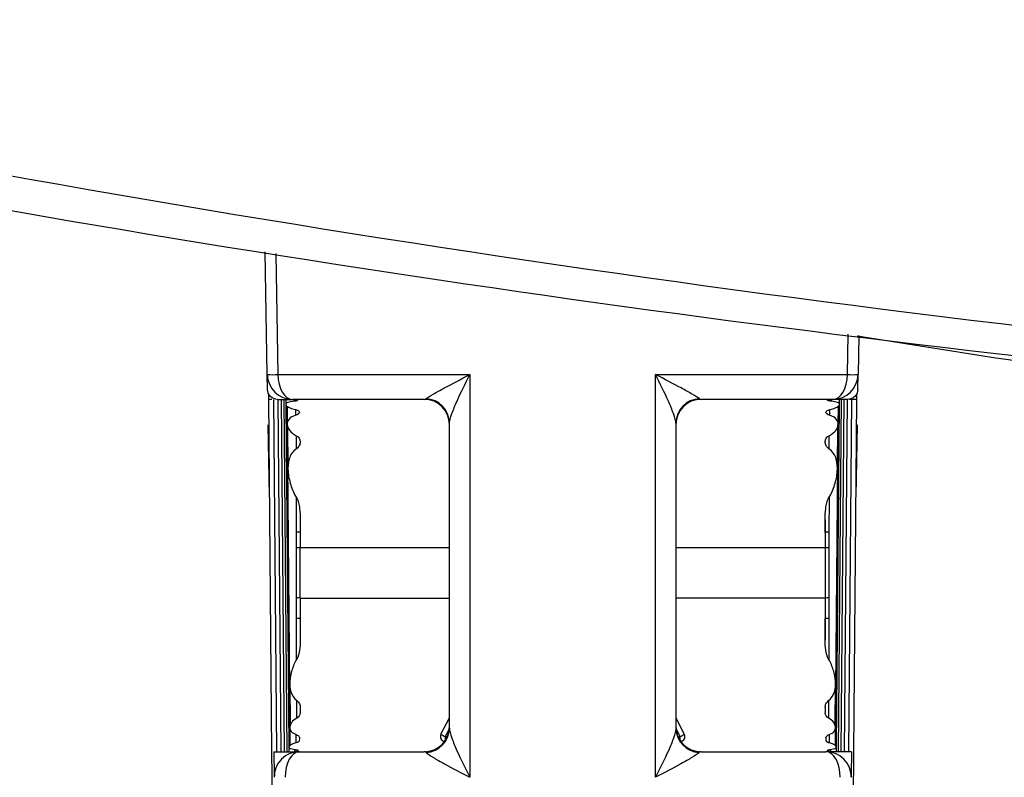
# Model space of a CAD drawing. Header units: millimetres. Extents: x 15458 to 16410, y 10212 to 11278.
# Tile 103 of 139: x 15956 to 15976, y 10944 to 10959. Entities that reach past the tile are written whole.
import ezdxf

# ---------------------------------------------------------------- set-up
doc = ezdxf.new("R2010")
doc.units = ezdxf.units.MM

msp = doc.modelspace()

# ---------------------------------------------------------------- linework, layer by layer
at = {"color": 7, "linetype": 'Continuous', "lineweight": 25}
for p, q in [((15961.178, 10952.219), (15961.136, 10954.656)), ((15961.349, 10954.624), (15961.392, 10952.219)), ((15972.703, 10952.219), (15972.717, 10953.02)), ((15972.93, 10952.994), (15972.916, 10952.219)), ((15961.392, 10952.219), (15965.204, 10952.219)), ((15968.891, 10952.219), (15972.703, 10952.219)), ((15961.203, 10951.83), (15961.204, 10951.727)), ((15961.204, 10951.727), (15961.265, 10944.727)), ((15961.269, 10951.727), (15961.204, 10951.727)), ((15961.303, 10951.727), (15961.364, 10944.727)), ((15961.386, 10951.727), (15961.448, 10944.727)), ((15961.455, 10951.727), (15961.516, 10944.727)), ((15961.508, 10951.727), (15961.57, 10944.727)), ((15961.547, 10951.726), (15961.548, 10951.626)), ((15964.297, 10951.727), (15961.678, 10951.727)), ((15961.716, 10951.69), (15961.716, 10951.719)), ((15972.416, 10951.727), (15969.797, 10951.727)), ((15972.379, 10951.719), (15972.379, 10951.69)), ((15972.525, 10944.727), (15972.586, 10951.727)), ((15972.547, 10951.626), (15972.548, 10951.727)), ((15972.578, 10944.727), (15972.64, 10951.727)), ((15972.647, 10944.727), (15972.708, 10951.727)), ((15972.731, 10944.727), (15972.792, 10951.727)), ((15972.891, 10951.727), (15972.748, 10951.727)), ((15972.83, 10944.727), (15972.891, 10951.727)), ((15972.891, 10951.727), (15972.892, 10951.83)), ((15961.548, 10951.621), (15961.607, 10944.832)), ((15961.571, 10951.594), (15961.574, 10951.235)), ((15961.744, 10951.41), (15961.744, 10951.522)), ((15972.351, 10951.522), (15972.35, 10951.41)), ((15972.488, 10944.824), (15972.547, 10951.623)), ((15972.521, 10951.235), (15972.524, 10951.593)), ((15961.22, 10949.807), (15961.196, 10951.219)), ((15961.574, 10951.203), (15961.626, 10945.221)), ((15961.582, 10951.209), (15961.589, 10950.351)), ((15964.797, 10945.194), (15964.797, 10951.252)), ((15969.297, 10951.252), (15969.297, 10945.194)), ((15972.468, 10945.222), (15972.52, 10951.198)), ((15972.505, 10950.351), (15972.513, 10951.218)), ((15972.899, 10951.219), (15972.874, 10949.807)), ((15961.758, 10950.745), (15961.758, 10951.004)), ((15972.337, 10951.004), (15972.337, 10950.745)), ((15972.338, 10949.778), (15972.337, 10949.086)), ((15961.832, 10949.339), (15961.832, 10949.085)), ((15972.263, 10949.085), (15972.263, 10949.34)), ((15964.797, 10948.78), (15961.832, 10948.78)), ((15972.263, 10948.78), (15969.297, 10948.78)), ((15961.832, 10947.78), (15964.797, 10947.78)), ((15972.263, 10947.78), (15969.297, 10947.78)), ((15961.761, 10946.558), (15961.76, 10947.372)), ((15961.832, 10947.371), (15961.832, 10946.935)), ((15972.263, 10946.935), (15972.263, 10947.371)), ((15972.334, 10947.372), (15972.333, 10946.557)), ((15961.626, 10946.079), (15961.634, 10945.245)), ((15972.461, 10945.245), (15972.468, 10946.08)), ((15961.766, 10945.393), (15961.766, 10945.742)), ((15972.329, 10945.742), (15972.328, 10945.394)), ((15964.63, 10945.073), (15964.797, 10945.401)), ((15969.297, 10945.401), (15969.464, 10945.073)), ((15961.626, 10945.209), (15961.63, 10944.853)), ((15961.755, 10944.904), (15961.755, 10945.066)), ((15964.796, 10945.188), (15964.714, 10945.027)), ((15964.714, 10945.027), (15964.754, 10945.027)), ((15969.381, 10945.027), (15969.299, 10945.188)), ((15969.344, 10945.027), (15969.381, 10945.027)), ((15972.34, 10945.066), (15972.339, 10944.904)), ((15972.465, 10944.855), (15972.468, 10945.209)), ((15961.607, 10944.824), (15961.608, 10944.727)), ((15972.487, 10944.727), (15972.488, 10944.824)), ((15961.265, 10944.727), (15961.302, 10940.43)), ((15961.728, 10944.731), (15961.728, 10944.772)), ((15961.818, 10944.727), (15964.297, 10944.727)), ((15969.797, 10944.727), (15972.277, 10944.727)), ((15972.366, 10944.772), (15972.366, 10944.731)), ((15972.792, 10940.43), (15972.83, 10944.727))]:
    msp.add_line(p, q, dxfattribs=at)
at = {"color": 7, "linetype": 'Continuous', "lineweight": 25, "flags": 128}
for points in [[(15961.392, 10952.219), (15961.398, 10952.122), (15961.415, 10952.03), (15961.442, 10951.945), (15961.477, 10951.871), (15961.521, 10951.81), (15961.57, 10951.764), (15961.623, 10951.737), (15961.678, 10951.727)], [(15965.204, 10952.219), (15965.204, 10951.219), (15965.203, 10947.219), (15965.203, 10944.219)], [(15968.892, 10944.219), (15968.892, 10945.218), (15968.891, 10949.218), (15968.891, 10952.219)], [(15972.416, 10951.727), (15972.472, 10951.737), (15972.525, 10951.764), (15972.574, 10951.81), (15972.617, 10951.871), (15972.653, 10951.945), (15972.68, 10952.03), (15972.696, 10952.122), (15972.703, 10952.219)], [(15961.758, 10949.086), (15961.757, 10949.748), (15961.757, 10949.776)], [(15961.818, 10944.727), (15961.762, 10944.717), (15961.708, 10944.688), (15961.659, 10944.641), (15961.616, 10944.578), (15961.581, 10944.5), (15961.555, 10944.413), (15961.539, 10944.317), (15961.535, 10944.219)], [(15972.56, 10944.219), (15972.555, 10944.317), (15972.54, 10944.413), (15972.514, 10944.5), (15972.479, 10944.578), (15972.436, 10944.641), (15972.386, 10944.688), (15972.333, 10944.717), (15972.277, 10944.727)]]:
    msp.add_lwpolyline(points, dxfattribs=at)
at = {"color": 7, "linetype": 'Continuous', "lineweight": 25}
for centre, radius, start, end in [((15961.285, 10956.345), 4.128, 268.5185, 271.4815), ((15961.678, 10952.227), 0.5, 181, 270), ((15972.416, 10952.227), 0.5, 270, 359), ((15972.81, 10956.345), 4.128, 268.5185, 271.4815), ((15964.297, 10951.227), 0.5, 0, 90), ((15964.304, 10951.247), 0.494, 0.6092, 87.0765), ((15969.791, 10951.247), 0.494, 92.9235, 179.3908), ((15969.797, 10951.227), 0.5, 90, 180), ((15961.77, 10947.666), 1.42, 87.4918, 90.4875), ((15972.325, 10947.666), 1.42, 89.5125, 92.5082), ((15961.765, 10946.535), 2.245, 88.2945, 90.1533), ((15972.33, 10946.535), 2.245, 89.8467, 91.7055), ((15961.765, 10945.149), 2.632, 88.5431, 90.0783), ((15972.33, 10945.149), 2.632, 89.9217, 91.4569), ((15961.772, 10946.033), 1.339, 87.4191, 90.4907), ((15972.323, 10946.033), 1.339, 89.5093, 92.5809), ((15964.297, 10945.227), 0.5, 270, 0), ((15969.797, 10945.227), 0.5, 180, 270), ((15964.306, 10945.201), 0.491, 273.3029, 359.1749), ((15964.719, 10945.027), 0.1, 153, 258.2191), ((15965.142, 10945.917), 0.988, 238.8048, 244.3399), ((15966.063, 10945.021), 1.349, 179.7521, 182.8837), ((15969.788, 10945.201), 0.491, 180.8251, 266.6971), ((15968.077, 10945.02), 1.304, 357.0625, 0.3018), ((15968.953, 10945.917), 0.988, 295.6601, 301.1952), ((15969.375, 10945.027), 0.1, 281.781, 27)]:
    msp.add_arc(centre, radius, start, end, dxfattribs=at)
for centre, start_param, end_param in [((15911.834, 10976.223), 4.702459, 4.702808), ((16022.26, 10976.223), 1.580377, 1.580726)]:
    msp.add_ellipse(centre, major_axis=(0, 2864.498), ratio=0.017455, start_param=start_param, end_param=end_param, dxfattribs=at)
for points, knots in [([(16091.311, 10959.269), (16078.962, 10956.468), (16066.49, 10954.356), (16050.742, 10952.587), (16047.585, 10952.278), (16041.274, 10951.747), (16038.116, 10951.527), (16028.64, 10950.997), (16022.316, 10950.821), (16012.821, 10950.823), (16009.655, 10950.868), (16003.319, 10951.046), (16000.15, 10951.18), (15990.668, 10951.714), (15984.372, 10952.247), (15965.562, 10954.364), (15953.122, 10956.47), (15940.784, 10959.269)], [0, 0, 0, 0, 0.25, 0.25, 0.3125, 0.3125, 0.375, 0.375, 0.5, 0.5, 0.5625, 0.5625, 0.625, 0.625, 0.75, 0.75, 1, 1, 1, 1]), ([(16083.727, 10956.909), (16072.609, 10954.703), (16061.402, 10953.056), (16047.285, 10951.679), (16044.456, 10951.437), (16038.788, 10951.024), (16035.946, 10950.851), (16027.421, 10950.437), (16021.739, 10950.299), (16010.378, 10950.299), (16004.699, 10950.436), (15993.344, 10950.987), (15987.662, 10951.401), (15970.702, 10953.054), (15959.487, 10954.703), (15948.368, 10956.909)], [0, 0, 0, 0, 0.25, 0.25, 0.3125, 0.3125, 0.375, 0.375, 0.5, 0.5, 0.625, 0.625, 0.75, 0.75, 1, 1, 1, 1]), ([(15972.899, 10952.989), (15974.233, 10952.775), (15979.255, 10951.971), (15988.092, 10951.004), (15998.386, 10950.185), (16007.735, 10949.786), (16017.369, 10949.647), (16028.275, 10949.878), (16040.396, 10950.669), (16050.512, 10951.67), (16056.514, 10952.59), (16058.554, 10952.903)], [0, 0, 0, 0, 0.047603, 0.179198, 0.310591, 0.407547, 0.504502, 0.645282, 0.786322, 0.927376, 1, 1, 1, 1]), ([(15964.329, 10951.74), (15964.353, 10951.759), (15964.412, 10951.794), (15964.542, 10951.869), (15964.617, 10951.911), (15964.852, 10952.038), (15965.027, 10952.129), (15965.204, 10952.219)], [0, 0, 0, 0, 0.25, 0.25, 0.5, 0.5, 1, 1, 1, 1]), ([(15964.797, 10951.252), (15964.797, 10951.294), (15964.82, 10951.368), (15964.876, 10951.522), (15964.911, 10951.606), (15965.024, 10951.861), (15965.112, 10952.041), (15965.204, 10952.219)], [0, 0, 0, 0, 0.25, 0.25, 0.5, 0.5, 1, 1, 1, 1]), ([(15969.297, 10951.252), (15969.297, 10951.294), (15969.274, 10951.368), (15969.219, 10951.522), (15969.184, 10951.606), (15969.071, 10951.861), (15968.982, 10952.041), (15968.891, 10952.219)], [0, 0, 0, 0, 0.25, 0.25, 0.5, 0.5, 1, 1, 1, 1]), ([(15969.766, 10951.74), (15969.741, 10951.759), (15969.683, 10951.794), (15969.553, 10951.869), (15969.478, 10951.911), (15969.243, 10952.038), (15969.068, 10952.129), (15968.891, 10952.219)], [0, 0, 0, 0, 0.25, 0.25, 0.5, 0.5, 1, 1, 1, 1]), ([(15961.383, 10951.727), (15961.337, 10951.727), (15961.282, 10951.746), (15961.204, 10951.823), (15961.184, 10951.877), (15961.184, 10951.924)], [0, 0, 0, 0, 0.5, 0.5, 1, 1, 1, 1]), ([(15972.911, 10951.924), (15972.91, 10951.877), (15972.89, 10951.823), (15972.812, 10951.746), (15972.758, 10951.727), (15972.711, 10951.727)], [0, 0, 0, 0, 0.5, 0.5, 1, 1, 1, 1]), ([(15961.716, 10951.69), (15961.662, 10951.685), (15961.617, 10951.677), (15961.559, 10951.654), (15961.545, 10951.639), (15961.553, 10951.589), (15961.626, 10951.547), (15961.737, 10951.524)], [0, 0, 0, 0, 0.25, 0.25, 0.5, 0.5, 1, 1, 1, 1]), ([(15961.705, 10951.719), (15961.72, 10951.719), (15961.733, 10951.718), (15961.745, 10951.717), (15961.757, 10951.716), (15961.766, 10951.715), (15961.773, 10951.713), (15961.78, 10951.712), (15961.785, 10951.71), (15961.786, 10951.708), (15961.786, 10951.708), (15961.786, 10951.708), (15961.786, 10951.708)], [0, 0, 0, 0, 0.0000503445, 0.0000503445, 0.0000503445, 0.0001006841, 0.0001006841, 0.0001006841, 0.0001511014, 0.0001511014, 0.0001511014, 0.0001537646, 0.0001537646, 0.0001537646, 0.0001537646]), ([(15972.308, 10951.708), (15972.309, 10951.71), (15972.313, 10951.711), (15972.318, 10951.713), (15972.325, 10951.714), (15972.334, 10951.716), (15972.345, 10951.717), (15972.356, 10951.718), (15972.369, 10951.719), (15972.384, 10951.719), (15972.386, 10951.719), (15972.388, 10951.719), (15972.39, 10951.719)], [0.0000047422, 0.0000047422, 0.0000047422, 0.0000047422, 0.0000506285, 0.0000506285, 0.0000506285, 0.0001012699, 0.0001012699, 0.0001012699, 0.0001517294, 0.0001517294, 0.0001517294, 0.0001585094, 0.0001585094, 0.0001585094, 0.0001585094]), ([(15972.379, 10951.69), (15972.365, 10951.692), (15972.352, 10951.694), (15972.341, 10951.695), (15972.331, 10951.697), (15972.322, 10951.7), (15972.317, 10951.702), (15972.311, 10951.704), (15972.308, 10951.706), (15972.308, 10951.708), (15972.308, 10951.708), (15972.308, 10951.708), (15972.308, 10951.708)], [0, 0, 0, 0, 0.0000508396, 0.0000508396, 0.0000508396, 0.000101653, 0.000101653, 0.000101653, 0.000152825, 0.000152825, 0.000152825, 0.0001545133, 0.0001545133, 0.0001545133, 0.0001545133]), ([(15972.357, 10951.524), (15972.469, 10951.547), (15972.541, 10951.589), (15972.549, 10951.639), (15972.536, 10951.654), (15972.478, 10951.677), (15972.433, 10951.685), (15972.379, 10951.69)], [0, 0, 0, 0, 0.5, 0.5, 0.75, 0.75, 1, 1, 1, 1]), ([(15961.737, 10951.524), (15961.752, 10951.521), (15961.766, 10951.517), (15961.777, 10951.512), (15961.788, 10951.507), (15961.797, 10951.501), (15961.804, 10951.495), (15961.811, 10951.489), (15961.815, 10951.482), (15961.817, 10951.474), (15961.817, 10951.474), (15961.817, 10951.473), (15961.817, 10951.472)], [0, 0, 0, 0, 0.0000515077, 0.0000515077, 0.0000515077, 0.0001028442, 0.0001028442, 0.0001028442, 0.0001569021, 0.0001569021, 0.0001569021, 0.0001637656, 0.0001637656, 0.0001637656, 0.0001637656]), ([(15961.744, 10951.41), (15961.685, 10951.392), (15961.64, 10951.366), (15961.583, 10951.302), (15961.571, 10951.265), (15961.577, 10951.187), (15961.594, 10951.146), (15961.654, 10951.069), (15961.698, 10951.032), (15961.755, 10951.005)], [0, 0, 0, 0, 0.25, 0.25, 0.5, 0.5, 0.75, 0.75, 1, 1, 1, 1]), ([(15972.339, 10951.005), (15972.396, 10951.032), (15972.44, 10951.069), (15972.501, 10951.147), (15972.518, 10951.188), (15972.523, 10951.265), (15972.511, 10951.302), (15972.454, 10951.366), (15972.409, 10951.393), (15972.35, 10951.41)], [0, 0, 0, 0, 0.25, 0.25, 0.5, 0.5, 0.75, 0.75, 1, 1, 1, 1]), ([(15961.758, 10950.745), (15961.681, 10950.695), (15961.638, 10950.622), (15961.59, 10950.464), (15961.585, 10950.381), (15961.598, 10950.206), (15961.617, 10950.119), (15961.671, 10949.944), (15961.707, 10949.854), (15961.759, 10949.772)], [0, 0, 0, 0, 0.25, 0.25, 0.5, 0.5, 0.75, 0.75, 1, 1, 1, 1]), ([(15961.832, 10950.882), (15961.832, 10950.857), (15961.827, 10950.833), (15961.803, 10950.785), (15961.785, 10950.763), (15961.758, 10950.745)], [0, 0, 0, 0, 0.5, 0.5, 1, 1, 1, 1]), ([(15972.337, 10950.745), (15972.31, 10950.763), (15972.292, 10950.785), (15972.268, 10950.832), (15972.262, 10950.857), (15972.262, 10950.882)], [0, 0, 0, 0, 0.5, 0.5, 1, 1, 1, 1]), ([(15972.335, 10949.772), (15972.387, 10949.854), (15972.423, 10949.942), (15972.478, 10950.119), (15972.496, 10950.206), (15972.509, 10950.378), (15972.505, 10950.463), (15972.457, 10950.621), (15972.413, 10950.695), (15972.337, 10950.745)], [0, 0, 0, 0, 0.25, 0.25, 0.5, 0.5, 0.75, 0.75, 1, 1, 1, 1]), ([(15961.759, 10949.772), (15961.78, 10949.741), (15961.792, 10949.706), (15961.811, 10949.634), (15961.817, 10949.597), (15961.83, 10949.487), (15961.833, 10949.412), (15961.832, 10949.336)], [0, 0, 0, 0, 0.25, 0.25, 0.5, 0.5, 1, 1, 1, 1]), ([(15972.262, 10949.336), (15972.262, 10949.412), (15972.264, 10949.487), (15972.278, 10949.598), (15972.284, 10949.635), (15972.303, 10949.706), (15972.315, 10949.74), (15972.335, 10949.772)], [0, 0, 0, 0, 0.5, 0.5, 0.75, 0.75, 1, 1, 1, 1]), ([(15961.759, 10948.781), (15961.759, 10948.861), (15961.758, 10948.941), (15961.758, 10949.021), (15961.758, 10949.043), (15961.758, 10949.064), (15961.758, 10949.086)], [0, 0, 0, 0, 0.0002401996, 0.0002401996, 0.0002401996, 0.0003057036, 0.0003057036, 0.0003057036, 0.0003057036]), ([(15972.337, 10949.086), (15972.337, 10949), (15972.336, 10948.914), (15972.336, 10948.827), (15972.336, 10948.812), (15972.336, 10948.796), (15972.336, 10948.781)], [0, 0, 0, 0, 0.0002591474, 0.0002591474, 0.0002591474, 0.0003057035, 0.0003057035, 0.0003057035, 0.0003057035]), ([(15961.761, 10947.78), (15961.761, 10947.857), (15961.761, 10947.933), (15961.761, 10948.01), (15961.76, 10948.267), (15961.76, 10948.524), (15961.759, 10948.781)], [0, 0, 0, 0, 0.000229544, 0.000229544, 0.000229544, 0.00100018, 0.00100018, 0.00100018, 0.00100018]), ([(15972.336, 10948.781), (15972.335, 10948.701), (15972.335, 10948.62), (15972.335, 10948.54), (15972.335, 10948.287), (15972.334, 10948.034), (15972.333, 10947.78)], [0, 0, 0, 0, 0.000240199, 0.000240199, 0.000240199, 0.00100018, 0.00100018, 0.00100018, 0.00100018]), ([(15961.76, 10947.372), (15961.76, 10947.457), (15961.761, 10947.542), (15961.761, 10947.627), (15961.761, 10947.678), (15961.761, 10947.729), (15961.761, 10947.78)], [0, 0, 0, 0, 0.0002553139, 0.0002553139, 0.0002553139, 0.0004085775, 0.0004085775, 0.0004085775, 0.0004085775]), ([(15972.333, 10947.78), (15972.333, 10947.704), (15972.334, 10947.627), (15972.334, 10947.551), (15972.334, 10947.491), (15972.335, 10947.432), (15972.334, 10947.372)], [0, 0, 0, 0, 0.0002295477, 0.0002295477, 0.0002295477, 0.0004085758, 0.0004085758, 0.0004085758, 0.0004085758]), ([(15961.833, 10946.943), (15961.833, 10946.876), (15961.83, 10946.811), (15961.812, 10946.683), (15961.799, 10946.618), (15961.764, 10946.563)], [0, 0, 0, 0, 0.5, 0.5, 1, 1, 1, 1]), ([(15972.33, 10946.563), (15972.295, 10946.618), (15972.282, 10946.683), (15972.264, 10946.811), (15972.262, 10946.876), (15972.262, 10946.943)], [0, 0, 0, 0, 0.5, 0.5, 1, 1, 1, 1]), ([(15961.764, 10946.563), (15961.721, 10946.494), (15961.691, 10946.421), (15961.647, 10946.274), (15961.633, 10946.2), (15961.623, 10946.056), (15961.628, 10945.984), (15961.669, 10945.851), (15961.704, 10945.787), (15961.766, 10945.742)], [0, 0, 0, 0, 0.25, 0.25, 0.5, 0.5, 0.75, 0.75, 1, 1, 1, 1]), ([(15972.329, 10945.742), (15972.39, 10945.788), (15972.426, 10945.85), (15972.466, 10945.985), (15972.471, 10946.055), (15972.462, 10946.2), (15972.448, 10946.274), (15972.404, 10946.42), (15972.373, 10946.495), (15972.33, 10946.563)], [0, 0, 0, 0, 0.25, 0.25, 0.5, 0.5, 0.75, 0.75, 1, 1, 1, 1]), ([(15972.262, 10945.609), (15972.262, 10945.633), (15972.267, 10945.656), (15972.289, 10945.702), (15972.305, 10945.724), (15972.329, 10945.742)], [0, 0, 0, 0, 0.5, 0.5, 1, 1, 1, 1]), ([(15961.763, 10945.391), (15961.677, 10945.346), (15961.63, 10945.277), (15961.625, 10945.185), (15961.634, 10945.156), (15961.677, 10945.104), (15961.711, 10945.082), (15961.755, 10945.066)], [0, 0, 0, 0, 0.5, 0.5, 0.75, 0.75, 1, 1, 1, 1]), ([(15972.34, 10945.066), (15972.384, 10945.082), (15972.418, 10945.104), (15972.461, 10945.156), (15972.47, 10945.186), (15972.464, 10945.278), (15972.418, 10945.346), (15972.332, 10945.391)], [0, 0, 0, 0, 0.25, 0.25, 0.5, 0.5, 1, 1, 1, 1]), ([(15961.755, 10945.066), (15961.769, 10945.06), (15961.782, 10945.054), (15961.792, 10945.047), (15961.801, 10945.04), (15961.809, 10945.032), (15961.813, 10945.025), (15961.817, 10945.018), (15961.819, 10945.011), (15961.819, 10945.004)], [0, 0, 0, 0, 0.000055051, 0.000055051, 0.000055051, 0.0001098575, 0.0001098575, 0.0001098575, 0.0001586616, 0.0001586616, 0.0001586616, 0.0001586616]), ([(15964.797, 10945.194), (15964.797, 10945.149), (15964.82, 10945.073), (15964.875, 10944.916), (15964.91, 10944.832), (15965.023, 10944.575), (15965.111, 10944.395), (15965.203, 10944.219)], [0, 0, 0, 0, 0.25, 0.25, 0.5, 0.5, 1, 1, 1, 1]), ([(15969.297, 10945.194), (15969.297, 10945.149), (15969.275, 10945.073), (15969.219, 10944.916), (15969.184, 10944.832), (15969.072, 10944.575), (15968.983, 10944.395), (15968.892, 10944.219)], [0, 0, 0, 0, 0.25, 0.25, 0.5, 0.5, 1, 1, 1, 1]), ([(15961.745, 10944.901), (15961.663, 10944.883), (15961.611, 10944.852), (15961.603, 10944.802), (15961.649, 10944.782), (15961.728, 10944.772)], [0, 0, 0, 0, 0.5, 0.5, 1, 1, 1, 1]), ([(15972.349, 10944.901), (15972.335, 10944.904), (15972.322, 10944.909), (15972.312, 10944.913), (15972.301, 10944.918), (15972.293, 10944.924), (15972.288, 10944.93), (15972.283, 10944.936), (15972.28, 10944.942), (15972.279, 10944.948)], [0, 0, 0, 0, 0.0000521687, 0.0000521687, 0.0000521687, 0.0001041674, 0.0001041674, 0.0001041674, 0.0001543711, 0.0001543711, 0.0001543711, 0.0001543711]), ([(15972.366, 10944.772), (15972.446, 10944.782), (15972.491, 10944.802), (15972.483, 10944.852), (15972.432, 10944.883), (15972.349, 10944.901)], [0, 0, 0, 0, 0.5, 0.5, 1, 1, 1, 1]), ([(15961.818, 10944.727), (15961.758, 10944.727), (15961.694, 10944.716), (15961.57, 10944.667), (15961.51, 10944.628), (15961.412, 10944.528), (15961.374, 10944.468), (15961.327, 10944.342), (15961.317, 10944.278), (15961.318, 10944.219)], [0, 0, 0, 0, 0.25, 0.25, 0.5, 0.5, 0.75, 0.75, 1, 1, 1, 1]), ([(15961.784, 10944.738), (15961.783, 10944.737), (15961.779, 10944.735), (15961.773, 10944.734), (15961.767, 10944.733), (15961.758, 10944.732), (15961.746, 10944.732), (15961.736, 10944.731), (15961.725, 10944.731), (15961.712, 10944.73)], [0, 0, 0, 0, 0.0000505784, 0.0000505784, 0.0000505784, 0.0001011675, 0.0001011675, 0.0001011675, 0.000146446, 0.000146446, 0.000146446, 0.000146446]), ([(15961.728, 10944.772), (15961.742, 10944.77), (15961.754, 10944.768), (15961.763, 10944.766), (15961.773, 10944.764), (15961.78, 10944.761), (15961.784, 10944.759), (15961.788, 10944.757), (15961.79, 10944.755), (15961.789, 10944.753)], [0, 0, 0, 0, 0.0000509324, 0.0000509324, 0.0000509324, 0.0001018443, 0.0001018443, 0.0001018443, 0.000147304, 0.000147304, 0.000147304, 0.000147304]), ([(15964.335, 10944.71), (15964.359, 10944.688), (15964.416, 10944.651), (15964.545, 10944.572), (15964.619, 10944.53), (15964.853, 10944.4), (15965.027, 10944.308), (15965.203, 10944.219)], [0, 0, 0, 0, 0.25, 0.25, 0.5, 0.5, 1, 1, 1, 1]), ([(15969.76, 10944.71), (15969.736, 10944.688), (15969.679, 10944.651), (15969.55, 10944.572), (15969.475, 10944.53), (15969.242, 10944.4), (15969.068, 10944.308), (15968.892, 10944.219)], [0, 0, 0, 0, 0.25, 0.25, 0.5, 0.5, 1, 1, 1, 1]), ([(15972.777, 10944.219), (15972.778, 10944.278), (15972.768, 10944.342), (15972.72, 10944.468), (15972.682, 10944.528), (15972.584, 10944.628), (15972.525, 10944.667), (15972.4, 10944.716), (15972.336, 10944.727), (15972.277, 10944.727)], [0, 0, 0, 0, 0.25, 0.25, 0.5, 0.5, 0.75, 0.75, 1, 1, 1, 1]), ([(15972.305, 10944.753), (15972.304, 10944.755), (15972.307, 10944.757), (15972.312, 10944.76), (15972.317, 10944.762), (15972.324, 10944.764), (15972.335, 10944.767), (15972.343, 10944.769), (15972.354, 10944.77), (15972.366, 10944.772)], [0, 0, 0, 0, 0.0000511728, 0.0000511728, 0.0000511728, 0.0001023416, 0.0001023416, 0.0001023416, 0.0001473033, 0.0001473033, 0.0001473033, 0.0001473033]), ([(15972.383, 10944.73), (15972.369, 10944.731), (15972.356, 10944.731), (15972.345, 10944.732), (15972.334, 10944.733), (15972.326, 10944.734), (15972.32, 10944.735), (15972.315, 10944.736), (15972.312, 10944.737), (15972.311, 10944.738)], [0, 0, 0, 0, 0.000050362, 0.000050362, 0.000050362, 0.0001007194, 0.0001007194, 0.0001007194, 0.0001464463, 0.0001464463, 0.0001464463, 0.0001464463])]:
    msp.add_open_spline(points, degree=3, knots=knots, dxfattribs=at)
for points in [[(15961.184, 10951.924), (15961.184, 10951.924), (15961.178, 10952.219), (15961.178, 10952.219)], [(15972.911, 10951.924), (15972.911, 10951.924), (15972.916, 10952.219), (15972.916, 10952.219)], [(15961.383, 10951.727), (15961.383, 10951.727), (15961.678, 10951.727), (15961.678, 10951.727)], [(15961.786, 10951.708), (15961.787, 10951.702), (15961.76, 10951.695), (15961.716, 10951.69)], [(15964.297, 10951.727), (15964.308, 10951.727), (15964.319, 10951.731), (15964.329, 10951.74)], [(15969.766, 10951.74), (15969.776, 10951.731), (15969.786, 10951.727), (15969.797, 10951.727)], [(15972.711, 10951.727), (15972.711, 10951.727), (15972.416, 10951.727), (15972.416, 10951.727)], [(15972.278, 10951.472), (15972.28, 10951.494), (15972.309, 10951.514), (15972.357, 10951.524)], [(15961.817, 10951.472), (15961.818, 10951.449), (15961.791, 10951.424), (15961.744, 10951.41)], [(15972.35, 10951.41), (15972.303, 10951.424), (15972.277, 10951.449), (15972.278, 10951.472)], [(15961.755, 10951.005), (15961.809, 10950.98), (15961.832, 10950.934), (15961.832, 10950.888)], [(15961.832, 10950.888), (15961.832, 10950.886), (15961.832, 10950.884), (15961.832, 10950.882)], [(15972.262, 10950.888), (15972.263, 10950.934), (15972.286, 10950.98), (15972.339, 10951.005)], [(15972.262, 10950.888), (15972.262, 10950.886), (15972.262, 10950.884), (15972.262, 10950.882)], [(15961.832, 10949.336), (15961.832, 10949.253), (15961.832, 10949.169), (15961.832, 10949.085)], [(15972.262, 10949.336), (15972.262, 10949.253), (15972.262, 10949.169), (15972.263, 10949.085)], [(15961.832, 10949.085), (15961.832, 10948.984), (15961.832, 10948.882), (15961.832, 10948.78)], [(15972.263, 10949.085), (15972.263, 10948.984), (15972.263, 10948.882), (15972.263, 10948.78)], [(15961.832, 10947.78), (15961.832, 10947.642), (15961.832, 10947.506), (15961.832, 10947.371)], [(15972.263, 10947.78), (15972.263, 10947.642), (15972.263, 10947.506), (15972.263, 10947.371)], [(15961.832, 10947.371), (15961.832, 10947.226), (15961.832, 10947.084), (15961.833, 10946.943)], [(15972.263, 10947.371), (15972.263, 10947.226), (15972.262, 10947.084), (15972.262, 10946.943)], [(15961.766, 10945.742), (15961.813, 10945.706), (15961.833, 10945.656), (15961.833, 10945.609)], [(15961.833, 10945.609), (15961.832, 10945.571), (15961.832, 10945.534), (15961.832, 10945.498)], [(15972.262, 10945.609), (15972.262, 10945.571), (15972.263, 10945.534), (15972.263, 10945.498)], [(15961.832, 10945.498), (15961.831, 10945.457), (15961.811, 10945.416), (15961.763, 10945.391)], [(15972.332, 10945.391), (15972.284, 10945.416), (15972.263, 10945.457), (15972.263, 10945.498)], [(15972.276, 10945.004), (15972.275, 10945.026), (15972.298, 10945.05), (15972.34, 10945.066)], [(15961.815, 10944.948), (15961.814, 10944.928), (15961.789, 10944.911), (15961.745, 10944.901)], [(15961.819, 10945.004), (15961.818, 10944.984), (15961.816, 10944.966), (15961.815, 10944.948)], [(15972.276, 10945.004), (15972.277, 10944.984), (15972.278, 10944.966), (15972.279, 10944.948)], [(15961.309, 10944.727), (15961.314, 10944.473), (15961.318, 10944.219), (15961.318, 10944.219)], [(15961.309, 10944.727), (15961.564, 10944.727), (15961.818, 10944.727), (15961.818, 10944.727)], [(15961.789, 10944.753), (15961.788, 10944.747), (15961.786, 10944.742), (15961.784, 10944.738)], [(15964.335, 10944.71), (15964.323, 10944.722), (15964.31, 10944.727), (15964.297, 10944.727)], [(15969.797, 10944.727), (15969.784, 10944.727), (15969.772, 10944.722), (15969.76, 10944.71)], [(15972.785, 10944.727), (15972.531, 10944.727), (15972.277, 10944.727), (15972.277, 10944.727)], [(15972.305, 10944.753), (15972.307, 10944.747), (15972.309, 10944.742), (15972.311, 10944.738)], [(15972.785, 10944.727), (15972.781, 10944.473), (15972.777, 10944.219), (15972.777, 10944.219)]]:
    msp.add_open_spline(points, degree=3, dxfattribs=at)

doc.saveas('drawing.dxf')
